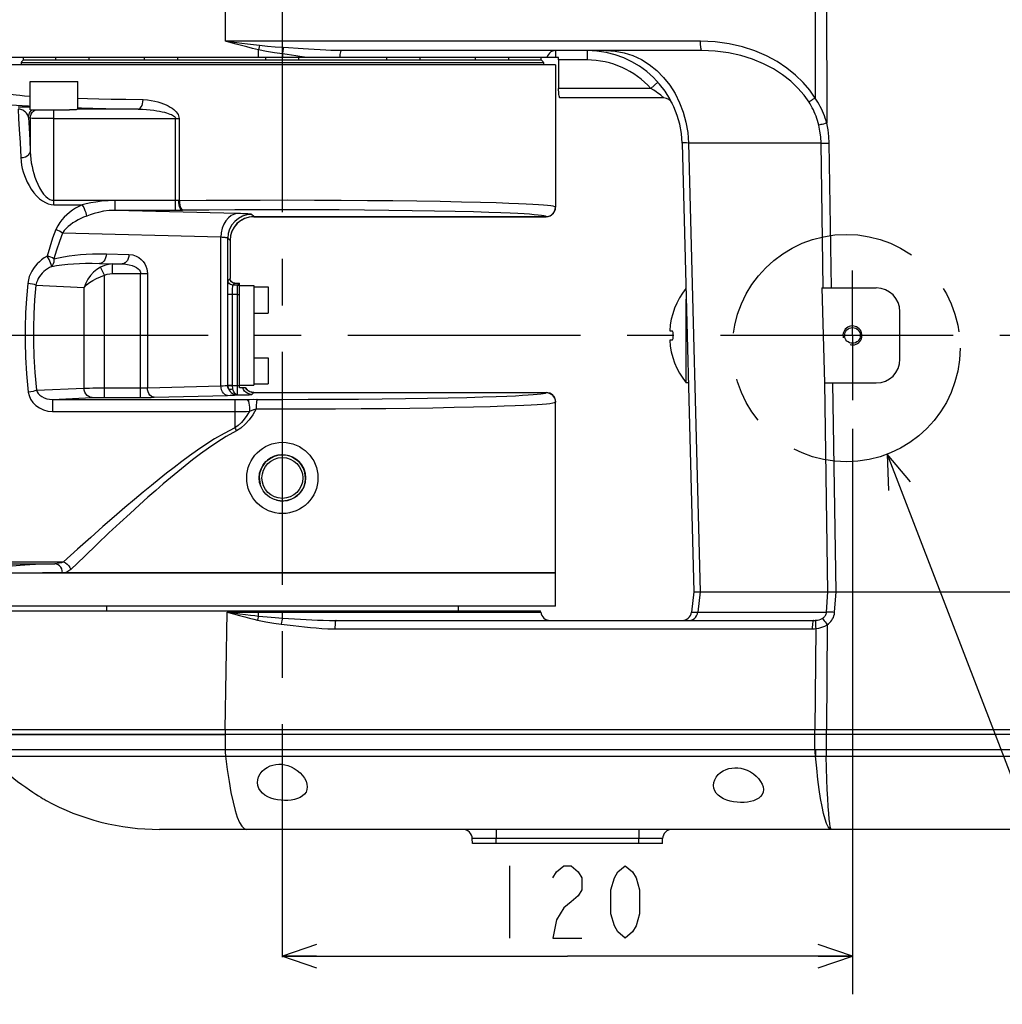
# Model space of a CAD drawing. Header units: millimetres. Extents: x 0 to 770, y -15 to 420.
# Tile 7 of 105: x 146 to 198, y 65 to 117. Entities that reach past the tile are written whole.
import ezdxf

# ---------------------------------------------------------------- set-up
doc = ezdxf.new("R2010")
doc.units = ezdxf.units.MM
doc.header["$LTSCALE"] = 32.67
doc.linetypes.add('CENTER', pattern=[0.6, 0.375, -0.075, 0.075, -0.075])
doc.layers.get('0').update_dxf_attribs({"linetype": 'CONTINUOUS'})
for name, color, linetype in [('02___PRT_ALL_AXES', 7, 'CONTINUOUS'), ('ASSY', 7, 'CONTINUOUS'), ('AXIS', 7, 'CONTINUOUS'), ('CHAMFER', 7, 'CONTINUOUS'), ('DEFAULT_1', 7, 'CENTER'), ('DRA_ITEM', 7, 'CONTINUOUS'), ('DRAFT', 7, 'CONTINUOUS'), ('DRIV_DIM', 7, 'CONTINUOUS'), ('HOLE', 7, 'CONTINUOUS'), ('ROUND', 7, 'CONTINUOUS'), ('SURF', 7, 'CONTINUOUS')]:
    doc.layers.add(name, color=color, linetype=linetype)
doc.styles.get("Standard").update_dxf_attribs({"font": 'txt', "width": 0.8})
doc.dimstyles.new('DIMSTYLE_1', dxfattribs={"dimtxt": 3.8, "dimasz": 1.8, "dimexe": 2, "dimexo": 1.5, "dimgap": 0.95, "dimtad": 1, "dimdec": 3, "dimlfac": 4, "dimdsep": 46, "dimtxsty": 'STANDARD', "dimblk": 'OPEN', "dimblk1": 'OPEN', "dimblk2": 'OPEN', "dimcen": 0.09, "dimadec": 0, "dimazin": 0, "dimtp": 0.001, "dimtm": 0.001, "dimtfac": 1, "dimtdec": 3, "dimtofl": 0, "dimtmove": 0, "dimatfit": 3, "dimldrblk": 'OPEN', "dimfxl": 1, "dimtolj": 1, "dimarcsym": 0})

# ---------------------------------------------------------------- blocks, each defined once
blk = doc.blocks.new('_OPEN')
at = {"color": 0, "linetype": 'BYBLOCK'}
for p, q in [((0, 0), (-1, 0.342)), ((-1, -0.342), (0, 0)), ((-1, 0), (0, 0))]:
    blk.add_line(p, q, dxfattribs=at)
blk = doc.blocks.new('*D5')
at = {"layer": 'DRIV_DIM', "color": 2, "linetype": 'CONTINUOUS'}
for p, q in [((190.077, 95.335), (190.077, 65.581)), ((160.077, 67.581), (175.077, 67.581)), ((190.077, 67.581), (175.077, 67.581))]:
    blk.add_line(p, q, dxfattribs=at)
at = {"layer": 'DRIV_DIM', "color": 2, "linetype": 'CONTINUOUS', "xscale": 1.8, "yscale": 1.8, "zscale": 1.8, "rotation": 180}
blk.add_blockref('_OPEN', (160.077, 67.581), dxfattribs=at)
at = {"layer": 'DRIV_DIM', "color": 2, "linetype": 'CONTINUOUS', "xscale": 1.8, "yscale": 1.8, "zscale": 1.8}
blk.add_blockref('_OPEN', (190.077, 67.581), dxfattribs=at)

msp = doc.modelspace()

# ---------------------------------------------------------------- linework, layer by layer
at = {"color": 7, "linetype": 'CONTINUOUS'}
for p, q in [((174.451592, 114.497349), (145.701592, 114.497349)), ((157.826592, 97.497349), (157.826592, 102.997349)), ((157.826592, 102.872349), (158.576592, 102.872349)), ((158.576592, 102.872349), (158.576592, 97.622349)), ((188.458516, 102.747349), (188.6097, 97.747349)), ((188.458516, 102.747349), (188.972582, 102.747349)), ((157.826592, 97.622349), (158.576592, 97.622349)), ((158.14088, 97.497349), (157.826592, 97.497349)), ((188.6097, 97.747349), (189.048174, 97.747349)), ((174.451592, 85.997349), (174.451592, 96.745635)), ((174.451592, 87.747349), (147.451592, 87.747349)), ((174.451592, 85.997349), (145.701592, 85.997349)), ((150.826592, 85.997349), (150.826592, 85.747349)), ((169.326592, 85.997349), (169.326592, 85.747349)), ((144.451608, 79.497349), (157.070074, 79.497349)), ((157.070074, 79.247349), (144.451592, 79.247349))]:
    msp.add_line(p, q, dxfattribs=at)
at = {"color": 9, "linetype": 'CONTINUOUS'}
for p, q in [((188.539718, 102.747349), (188.424351, 110.378233)), ((188.972582, 102.747349), (188.857215, 110.378233)), ((157.823251, 102.993921), (157.824462, 102.995531)), ((157.823251, 102.993921), (157.826592, 102.993897)), ((157.824462, 102.995531), (157.826592, 102.997177)), ((157.71849, 102.395707), (157.826592, 102.395707)), ((188.781613, 86.747349), (188.61531, 97.747349)), ((189.214477, 86.747349), (189.048174, 97.747349)), ((157.070074, 79.497349), (157.070074, 79.247349))]:
    msp.add_line(p, q, dxfattribs=at)
for points in [[(157.724865, 102.895536), (157.776867, 102.89003), (157.826592, 102.873825)], [(157.71849, 97.619864), (157.755612, 97.620082), (157.791927, 97.62073), (157.826592, 97.621794)], [(158.468233, 97.13916), (158.362182, 97.150613), (158.26096, 97.184305), (158.169177, 97.238701), (158.091012, 97.311325), (158.030023, 97.39887), (157.98899, 97.497349)], [(158.572994, 97.243921), (158.468349, 97.25507), (158.368342, 97.287879), (158.277406, 97.340893), (158.199572, 97.411764), (158.138289, 97.497349)]]:
    msp.add_lwpolyline(points, dxfattribs=at)
at = {"color": 7, "linetype": 'CONTINUOUS'}
for start, end in [(141.8012112, 176.4246694), (183.5753306, 218.5800924)]:
    msp.add_arc((184.460521, 100.247349), 4.008929, start, end, dxfattribs=at)
at = {"color": 2, "linetype": 'CONTINUOUS'}
for centre, radius in [((190.076592, 100.247349), 0.5), ((160.076592, 92.747349), 1.216)]:
    msp.add_arc(centre, radius, 255, 195, dxfattribs=at)
at = {"layer": '02___PRT_ALL_AXES', "color": 7, "linetype": 'CONTINUOUS'}
for p, q in [((146.326592, 114.622349), (146.326592, 114.497349)), ((146.326592, 114.622349), (173.826592, 114.622349)), ((146.451592, 114.747349), (173.701592, 114.747349)), ((173.826592, 114.622349), (173.826592, 114.497349))]:
    msp.add_line(p, q, dxfattribs=at)
for centre, start, end in [((146.646786, 114.427155), 121.3669778, 148.6330222), ((173.506398, 114.427155), 31.3669778, 58.6330222)]:
    msp.add_arc(centre, 0.375, start, end, dxfattribs=at)
at = {"layer": 'ASSY', "color": 7, "linetype": 'CONTINUOUS'}
for p, q in [((146.451592, 114.747349), (146.451592, 114.872349)), ((148.159768, 114.747349), (148.159768, 114.872349)), ((148.216708, 114.747349), (148.290828, 114.747349)), ((149.909768, 114.747349), (149.909768, 114.872349)), ((152.826592, 114.747349), (152.826592, 114.872349)), ((153.174287, 114.747349), (153.377832, 114.747349)), ((154.576592, 114.747349), (154.576592, 114.872349)), ((159.201592, 114.747349), (159.201592, 114.872349)), ((159.994162, 114.747349), (160.159023, 114.747349)), ((160.951592, 114.747349), (160.951592, 114.872349)), ((165.576592, 114.747349), (165.576592, 114.872349)), ((166.775353, 114.747349), (166.978898, 114.747349)), ((167.326592, 114.747349), (167.326592, 114.872349)), ((170.243416, 114.747349), (170.243416, 114.872349)), ((171.862356, 114.747349), (171.936477, 114.747349)), ((171.993416, 114.747349), (171.993416, 114.872349)), ((173.701592, 114.747349), (173.701592, 114.872349)), ((146.805777, 112.122349), (146.805777, 113.622349)), ((146.805777, 113.622349), (149.305777, 113.622349)), ((149.305777, 112.154861), (149.305777, 113.622349)), ((146.805777, 112.122349), (148.871362, 112.122349)), ((158.576592, 102.799181), (159.326592, 102.799181)), ((159.326592, 102.799173), (159.326592, 101.424189)), ((158.576592, 101.424181), (159.326592, 101.424181)), ((158.576592, 99.070517), (159.326592, 99.070517)), ((159.326592, 99.070509), (159.326592, 97.695525)), ((158.576592, 97.695517), (159.326592, 97.695517))]:
    msp.add_line(p, q, dxfattribs=at)
at = {"layer": 'AXIS', "color": 7, "linetype": 'CENTER'}
for p, q in [((160.076592, 67.527578), (160.076592, 133.799102)), ((190.076592, 100.247349), (190.076592, 103.659849)), ((254.181577, 100.247349), (120.603036, 100.247349)), ((190.076592, 100.247349), (190.076592, 96.834849))]:
    msp.add_line(p, q, dxfattribs=at)
at = {"layer": 'AXIS', "color": 9, "linetype": 'CONTINUOUS'}
for p, q in [((148.055777, 111.662762), (148.055777, 112.122349)), ((152.493544, 112.16259), (149.34717, 112.16259))]:
    msp.add_line(p, q, dxfattribs=at)
at = {"layer": 'AXIS', "color": 7, "linetype": 'CONTINUOUS'}
for p, q in [((149.219105, 112.122349), (148.871362, 112.122349)), ((149.288038, 112.151549), (149.219105, 112.122349)), ((149.34717, 112.16259), (149.288038, 112.151549)), ((181.326592, 97.747349), (181.326592, 102.153119)), ((181.441961, 97.747349), (181.326592, 97.747349))]:
    msp.add_line(p, q, dxfattribs=at)
at = {"layer": 'AXIS', "color": 9, "linetype": 'CONTINUOUS'}
msp.add_lwpolyline([(146.80749, 111.681373), (146.819253, 111.78856), (146.853701, 111.890759), (146.909231, 111.983216), (146.98326, 112.061629), (147.072342, 112.122349)], dxfattribs=at)
at = {"layer": 'AXIS', "color": 7, "linetype": 'CONTINUOUS'}
for points in [[(149.305777, 112.204078), (149.343316, 112.202725), (149.459642, 112.196408), (149.531222, 112.189651), (149.555777, 112.182573)], [(149.555777, 112.182573), (149.532529, 112.175684), (149.462241, 112.168919), (149.34717, 112.16259)]]:
    msp.add_lwpolyline(points, dxfattribs=at)
for centre, radius in [((190.076592, 100.247349), 0.4125), ((160.076592, 92.747349), 1.875), ((160.076592, 92.747349), 1.219516), ((160.076592, 92.747349), 1.074375)]:
    msp.add_circle(centre, radius, dxfattribs=at)
at = {"layer": 'CHAMFER', "color": 7, "linetype": 'CONTINUOUS'}
msp.add_line((158.826592, 114.872349), (144.63869, 114.872349), dxfattribs=at)
at = {"layer": 'DEFAULT_1', "color": 2, "linetype": 'CENTER'}
msp.add_circle((189.752972, 99.580772), 5.987638, dxfattribs=at)
at = {"layer": 'DRA_ITEM', "color": 2, "linetype": 'CONTINUOUS'}
msp.add_line((191.903676, 93.992724), (203.523459, 63.801736), dxfattribs=at)
msp.add_lwpolyline([(193.124771, 92.53398), (191.903676, 93.992724), (191.975668, 92.091718)], dxfattribs=at)
at = {"layer": 'DRAFT', "color": 7, "linetype": 'CONTINUOUS'}
for p, q in [((160.076592, 114.872349), (158.826592, 114.872349)), ((145.234726, 85.747349), (173.668459, 85.747349)), ((173.675665, 85.68754), (173.668459, 85.747349)), ((144.451592, 79.247349), (157.070074, 79.247349))]:
    msp.add_line(p, q, dxfattribs=at)
at = {"layer": 'DRIV_DIM', "color": 2, "linetype": 'CONTINUOUS'}
msp.add_line((172.036597, 72.330784), (172.036597, 68.530783), dxfattribs=at)
for points in [[(174.316594, 71.697456), (174.506588, 72.014124), (174.886594, 72.330784), (175.266599, 72.330784), (175.646587, 72.014124), (175.836599, 71.697456), (175.836599, 71.06412), (175.646587, 70.747451), (175.266599, 70.430783), (174.886594, 70.114124), (174.506588, 69.480787), (174.316594, 68.530783), (175.836599, 68.530783)], [(178.116596, 68.530783), (177.73659, 68.847451), (177.546596, 69.164119), (177.356585, 69.797456), (177.356585, 71.06412), (177.546596, 71.697456), (177.73659, 72.014124), (178.116596, 72.330784), (178.496601, 72.014124), (178.686595, 71.697456), (178.876589, 71.06412), (178.876589, 69.797456), (178.686595, 69.164119), (178.496601, 68.847451), (178.116596, 68.530783)]]:
    msp.add_lwpolyline(points, dxfattribs=at)
at = {"layer": 'HOLE', "color": 7, "linetype": 'CONTINUOUS'}
for points in [[(145.05451, 77.643877), (145.107132, 77.599105), (145.183596, 77.534604), (145.285415, 77.449723), (145.414079, 77.344074), (145.5688, 77.219351), (145.745667, 77.079798), (145.939121, 76.93074), (146.146253, 76.775176), (146.360943, 76.618214), (146.572236, 76.467885), (146.769936, 76.330879), (146.950073, 76.209069), (147.110215, 76.103174), (147.2481, 76.013789), (147.36454, 75.939593), (147.461194, 75.878896), (147.538048, 75.831211), (147.593732, 75.79698), (147.639092, 75.769294)], [(158.764092, 76.71171), (158.779771, 76.86246), (158.828804, 77.018332), (158.910203, 77.169161), (159.018213, 77.305525), (159.144498, 77.421061), (159.282638, 77.514283), (159.428337, 77.58569), (159.578888, 77.636384), (159.731735, 77.667348), (159.888111, 77.679817), (160.046142, 77.673977), (160.205301, 77.649998), (160.368147, 77.606715), (160.533282, 77.542805), (160.699107, 77.456677), (160.858637, 77.349926), (161.005624, 77.225587), (161.135373, 77.086703), (161.24291, 76.937301), (161.323278, 76.782665), (161.372635, 76.628704), (161.389092, 76.481295)], [(182.764092, 76.563942), (182.779592, 76.707616), (182.82795, 76.8559), (182.908233, 76.999489), (183.015082, 77.129753), (183.14059, 77.240652), (183.278582, 77.330585), (183.424664, 77.399719), (183.576195, 77.448976), (183.730398, 77.479107), (183.888295, 77.491218), (184.047968, 77.485463), (184.208817, 77.461989), (184.373038, 77.419754), (184.53897, 77.357664), (184.704907, 77.274398), (184.863846, 77.171718), (185.009908, 77.052495), (185.138477, 76.919731), (185.244828, 76.777199), (185.32417, 76.629921), (185.372859, 76.48338), (185.389092, 76.34306)], [(161.389092, 76.481295), (161.371975, 76.340149), (161.321918, 76.21264), (161.24261, 76.101707), (161.138855, 76.008222), (161.014254, 75.931157), (160.872121, 75.869746), (160.715928, 75.823463), (160.5483, 75.791691), (160.373207, 75.774204), (160.19206, 75.770652), (160.009361, 75.781015), (159.826363, 75.805501), (159.647162, 75.844291), (159.473829, 75.898093), (159.309651, 75.967707), (159.15999, 76.05297), (159.028074, 76.154533), (158.918397, 76.272148), (158.834764, 76.40604), (158.782368, 76.55283), (158.764092, 76.71171)], [(185.389092, 76.34306), (185.371947, 76.20766), (185.322325, 76.086282), (185.244104, 75.980873), (185.140864, 75.891173), (185.016003, 75.816817), (184.87333, 75.757581), (184.716148, 75.712923), (184.547199, 75.682324), (184.370558, 75.665597), (184.187818, 75.662427), (184.003658, 75.672784), (183.819343, 75.696866), (183.638968, 75.734869), (183.46387, 75.787795), (183.297536, 75.856709), (183.146106, 75.941505), (183.015521, 76.040934), (182.907356, 76.156582), (182.82728, 76.286115), (182.779464, 76.42404), (182.764092, 76.563942)]]:
    msp.add_lwpolyline(points, dxfattribs=at)
at = {"layer": 'ROUND', "color": 9, "linetype": 'CONTINUOUS'}
for p, q in [((157.087714, 115.73426), (157.070074, 121.247349)), ((188.100086, 121.247349), (188.113738, 112.745956)), ((188.71084, 121.247349), (188.726627, 111.416528)), ((182.080468, 115.73426), (157.087714, 115.73426)), ((158.826592, 114.872349), (158.826592, 115.28084)), ((160.076592, 115.065586), (160.076592, 114.872349)), ((174.472284, 114.872349), (174.472284, 115.247349)), ((176.112923, 115.247349), (176.112923, 114.747349)), ((176.112923, 114.747349), (174.613184, 114.747349)), ((179.839703, 113.580682), (179.467025, 113.247349)), ((179.467025, 113.247349), (174.613184, 113.247349)), ((146.80749, 111.681373), (146.718591, 111.725792)), ((146.80749, 111.681373), (146.80749, 109.918941)), ((148.055777, 107.132249), (148.055777, 111.662762)), ((148.055777, 111.662762), (154.641557, 111.662762)), ((154.452513, 106.832119), (154.452513, 111.662762)), ((154.641557, 111.662762), (154.641557, 107.361746)), ((181.446032, 110.378233), (182.064828, 86.747349)), ((188.424351, 110.378233), (181.446032, 110.378233)), ((148.055777, 107.361746), (154.641557, 107.361746)), ((151.27729, 106.832119), (151.27729, 107.346847)), ((154.452513, 107.346847), (151.27729, 107.346847)), ((154.631939, 107.347718), (154.641557, 107.361746)), ((154.675237, 107.334227), (154.631939, 107.347718)), ((154.641557, 107.361746), (154.675238, 107.334226)), ((148.055777, 107.132249), (149.549718, 107.132249)), ((154.452513, 106.832119), (151.27729, 106.832119)), ((157.723392, 106.663322), (151.27729, 106.832119)), ((154.863111, 106.834397), (154.811365, 106.833862)), ((174.451592, 106.999063), (174.451074, 107.000605)), ((158.572737, 106.500776), (158.454768, 106.618745)), ((158.574878, 106.499063), (158.572737, 106.500776)), ((158.572737, 106.500776), (173.951092, 106.500776)), ((173.951592, 106.499063), (173.951092, 106.500776)), ((156.839508, 105.41375), (148.509869, 105.631869)), ((156.839508, 97.594578), (156.839508, 105.41375)), ((157.205196, 97.625781), (157.205196, 105.369173)), ((157.323165, 105.251204), (157.205196, 105.369173)), ((157.323165, 105.251204), (157.323165, 103.243836)), ((157.324878, 105.249063), (157.323165, 105.251204)), ((150.815545, 104.540923), (151.999216, 104.509928)), ((150.461992, 104.041094), (151.645662, 104.010099)), ((150.461992, 104.041094), (151.145384, 104.010099)), ((150.723729, 103.41462), (150.512143, 103.847529)), ((151.145384, 103.51027), (151.145384, 104.010099)), ((151.145384, 104.010099), (151.645662, 104.010099)), ((150.723707, 96.985832), (150.723707, 103.414611)), ((151.145401, 103.51027), (152.973039, 103.51027)), ((152.619486, 96.985832), (152.619486, 103.51027)), ((152.973039, 103.51027), (152.97304, 97.493331)), ((157.224779, 103.14545), (157.323165, 103.243836)), ((147.111607, 102.894382), (149.641175, 102.779653)), ((149.641175, 97.475841), (149.641175, 102.779653)), ((157.474693, 102.895536), (157.573079, 102.993921)), ((157.724865, 102.895536), (157.474693, 102.895536)), ((157.724865, 102.895536), (157.823251, 102.993921)), ((157.205654, 97.626239), (157.205654, 102.395707)), ((157.71849, 102.395707), (157.205654, 102.395707)), ((157.455568, 97.626239), (157.455568, 102.395707)), ((157.71849, 97.120035), (157.71849, 102.395707)), ((147.13831, 97.362323), (149.641175, 97.475841)), ((150.723707, 97.485661), (152.619486, 97.485661)), ((152.97304, 97.493331), (156.839508, 97.594578)), ((157.205196, 97.625781), (157.205654, 97.626239)), ((157.205654, 97.626239), (157.205821, 97.613493)), ((157.205654, 97.626239), (157.455568, 97.626239)), ((157.205821, 97.613493), (157.455649, 97.619864)), ((157.455568, 97.626239), (157.455649, 97.619864)), ((157.455649, 97.619864), (157.71849, 97.619864)), ((147.980562, 96.881055), (150.074188, 96.976012)), ((150.723707, 96.985832), (152.619486, 96.985832)), ((153.326592, 96.993502), (157.193062, 97.094749)), ((157.684431, 97.120035), (157.71849, 97.120035)), ((158.468233, 97.13916), (158.572994, 97.243921)), ((158.572994, 97.243921), (158.574878, 97.245635)), ((158.572994, 97.243921), (173.951092, 97.243921)), ((173.951092, 97.243921), (173.951592, 97.245635)), ((147.980562, 96.881055), (147.980562, 96.247912)), ((147.980562, 96.881055), (157.576592, 96.881055)), ((157.576592, 96.881055), (157.576592, 95.38601)), ((174.451074, 96.744093), (174.451592, 96.745635)), ((147.980562, 96.247912), (157.576592, 96.247912)), ((145.326592, 88.330917), (148.559583, 88.330917)), ((145.326592, 88.228302), (148.10804, 88.228302)), ((182.062739, 86.747349), (181.935052, 85.68754)), ((188.708995, 85.68754), (188.782716, 86.747349)), ((189.138899, 85.68754), (189.21262, 86.747349)), ((157.073753, 79.497295), (157.164886, 85.68754)), ((157.164886, 85.68754), (173.675665, 85.68754)), ((158.826592, 85.478503), (158.826592, 85.747349)), ((160.076592, 85.373358), (160.076592, 85.747349)), ((181.935052, 85.68754), (188.708995, 85.68754)), ((188.751397, 85.020221), (188.710591, 79.497351)), ((162.838903, 84.807157), (187.960772, 84.807157)), ((188.143328, 84.818099), (188.104014, 79.497319)), ((188.099982, 78.445834), (188.099982, 79.497349)), ((188.710945, 78.099937), (188.710945, 79.497349)), ((157.070074, 79.247349), (157.070074, 78.445834)), ((144.451592, 78.445834), (188.123519, 78.445781)), ((188.498902, 78.445221), (188.710945, 78.445834)), ((188.710945, 78.445834), (231.826592, 78.445834)), ((144.590544, 78.099937), (188.138145, 78.099882)), ((188.505375, 78.099141), (188.710945, 78.099937)), ((188.710945, 78.099937), (231.826592, 78.099937)), ((171.319275, 74.247349), (171.319275, 73.760437)), ((178.83391, 74.247349), (178.83391, 73.760437)), ((178.83391, 73.760437), (171.319275, 73.760437)), ((171.326164, 73.497349), (171.319275, 73.760437)), ((178.827021, 73.497349), (178.83391, 73.760437))]:
    msp.add_line(p, q, dxfattribs=at)
at = {"layer": 'ROUND', "color": 7, "linetype": 'CONTINUOUS'}
for p, q in [((182.141544, 115.247349), (163.189745, 115.247349)), ((174.610445, 114.872349), (160.076592, 114.872349)), ((174.613184, 114.747349), (174.613184, 113.247349)), ((174.451592, 114.497349), (174.451592, 106.999063)), ((180.144052, 112.747349), (174.69037, 112.747349)), ((181.11121, 110.378233), (181.730007, 86.747349)), ((158.574878, 106.499063), (173.951592, 106.499063)), ((157.324878, 105.249063), (157.324878, 103.247434)), ((157.331095, 103.192009), (157.324878, 103.247434)), ((157.574874, 102.997349), (157.826592, 102.997349)), ((188.972582, 102.747349), (191.326592, 102.747349)), ((192.576592, 98.997349), (192.576592, 101.497349)), ((180.459395, 100.497349), (180.586375, 100.497349)), ((180.586375, 99.997349), (180.459395, 99.997349)), ((189.048174, 97.747349), (191.326592, 97.747349)), ((158.574878, 97.245635), (173.951592, 97.245635)), ((145.634557, 87.747349), (174.451556, 87.747349)), ((181.730208, 86.747349), (181.60252, 85.68754)), ((181.730007, 86.747349), (233.422977, 86.747349)), ((162.89956, 85.247349), (188.021429, 85.247349)), ((157.070074, 79.497349), (234.326592, 79.497349)), ((234.326592, 79.247349), (157.070074, 79.247349)), ((231.826592, 74.247349), (158.189987, 74.247349)), ((170.076592, 73.497349), (170.069703, 73.760437)), ((180.076592, 73.497349), (180.083482, 73.760437)), ((180.076592, 73.497349), (170.076592, 73.497349))]:
    msp.add_line(p, q, dxfattribs=at)
at = {"layer": 'ROUND', "color": 9, "linetype": 'CONTINUOUS'}
for points in [[(158.826592, 115.28084), (158.5069, 115.359919), (158.208125, 115.436065), (157.9233, 115.510304), (157.653264, 115.581871), (157.381843, 115.654683), (157.087714, 115.73426)], [(158.880204, 115.50755), (158.551646, 115.54709), (158.244183, 115.585163), (157.950714, 115.622282), (157.672155, 115.658066), (157.391844, 115.694472), (157.087714, 115.73426)], [(182.141544, 115.247349), (182.12982, 115.256639), (182.118533, 115.284167), (182.108101, 115.328907), (182.098911, 115.389198), (182.091306, 115.462799), (182.085568, 115.546974), (182.08191, 115.638596), (182.080468, 115.73426)], [(188.113738, 112.745956), (187.833034, 113.15274), (187.48922, 113.560974), (187.086819, 113.954474), (186.628096, 114.324437), (186.113853, 114.664836), (185.547633, 114.968582), (184.935587, 115.228637), (184.283003, 115.43971), (183.584182, 115.599179), (182.845612, 115.699656), (182.080468, 115.73426)], [(158.880204, 115.50755), (158.86314, 115.435748), (158.845111, 115.359507), (158.826592, 115.28084)], [(160.076592, 115.065586), (159.65916, 115.124439), (159.242252, 115.194509), (158.826592, 115.28084)], [(160.12053, 115.399923), (159.706308, 115.42935), (159.292623, 115.464384), (158.880204, 115.50755)], [(160.12053, 115.399923), (160.110968, 115.327896), (160.100202, 115.246216), (160.076592, 115.065586)], [(161.504215, 114.872349), (161.243175, 114.905139), (161.003338, 114.937068), (160.780776, 114.967729), (160.562417, 114.998303), (160.332003, 115.03056), (160.076592, 115.065586)], [(160.909539, 115.346467), (160.407533, 115.380728), (160.12053, 115.399923)], [(163.189745, 115.247349), (162.907822, 115.249569), (162.635364, 115.255479), (162.360345, 115.264599), (162.064069, 115.277386), (161.750364, 115.293658), (161.446419, 115.311526), (161.165278, 115.329421), (160.909539, 115.346467)], [(163.189745, 115.247349), (163.16993, 115.23851), (163.150816, 115.212308), (163.133077, 115.169668), (163.117343, 115.112097), (163.104167, 115.041632), (163.094018, 114.960763), (163.087252, 114.872349)], [(174.472284, 115.247349), (174.380803, 115.238539), (174.292394, 115.212359), (174.210345, 115.169733), (174.137551, 115.112161), (174.076597, 115.041683), (174.02964, 114.960791), (173.998343, 114.872349)], [(177.117389, 115.247349), (177.594162, 115.216948), (178.065137, 115.126115), (178.524588, 114.975955), (178.966927, 114.768294), (179.386774, 114.505656), (179.779025, 114.191237), (180.13891, 113.828858), (180.462052, 113.422927), (180.744522, 112.97838), (180.982885, 112.500623), (181.174243, 111.995466), (181.316267, 111.469051), (181.407233, 110.927779), (181.446032, 110.378233)], [(187.789594, 112.530703), (187.527024, 112.900594), (187.205381, 113.271731), (186.828869, 113.629446), (186.399553, 113.965782), (185.918208, 114.275233), (185.388147, 114.551356), (184.815157, 114.787745), (184.204121, 114.979616), (183.549747, 115.12457), (182.8581, 115.215899), (182.141544, 115.247349)], [(145.701592, 112.99752), (145.72597, 112.974845), (145.795462, 112.953079), (145.90735, 112.931852), (146.062404, 112.910797), (146.260462, 112.889966), (146.500574, 112.869469), (146.782038, 112.849364), (146.805777, 112.847915)], [(180.144052, 112.747349), (180.140172, 112.751249), (180.128589, 112.762784), (180.108592, 112.782315), (180.07933, 112.810082), (180.039608, 112.846341), (179.987871, 112.891329), (179.922073, 112.945301), (179.840172, 113.008063), (179.739473, 113.079462), (179.616104, 113.159592), (179.467025, 113.247349)], [(149.305777, 112.739597), (149.826708, 112.72442), (150.413669, 112.709136), (151.07039, 112.693929), (151.835192, 112.678376), (152.748437, 112.662419)], [(152.493544, 112.16259), (152.549478, 112.177237), (152.602686, 112.215523), (152.650577, 112.275583), (152.690816, 112.354491), (152.721444, 112.448401), (152.740968, 112.552738), (152.748437, 112.662419)], [(152.748437, 112.662419), (152.972171, 112.649787), (153.175707, 112.623328), (153.361964, 112.587052), (153.532315, 112.543656), (153.687754, 112.495058), (153.829338, 112.442568), (153.958289, 112.386958), (154.075438, 112.328766), (154.181106, 112.26852), (154.275624, 112.206573), (154.359412, 112.143035), (154.432725, 112.07791), (154.495658, 112.011094), (154.54782, 111.94281), (154.588644, 111.873646), (154.618555, 111.802028), (154.636141, 111.730406), (154.641557, 111.662762)], [(188.113738, 112.745957), (188.045418, 112.702659), (187.980623, 112.660897), (187.92112, 112.62181), (187.868529, 112.586462), (187.824284, 112.555817), (187.78959, 112.530709)], [(188.303737, 111.322137), (188.272713, 111.441581), (188.238291, 111.559508), (188.200545, 111.675757), (188.15955, 111.790198), (188.115391, 111.902699), (188.068155, 112.013151), (188.017943, 112.121432), (187.964869, 112.227414), (187.909046, 112.331001), (187.85059, 112.432108), (187.789594, 112.530703)], [(188.726627, 111.416528), (188.689502, 111.547911), (188.64834, 111.677625), (188.603234, 111.805496), (188.554279, 111.931377), (188.501581, 112.055126), (188.445248, 112.176623), (188.385406, 112.295732), (188.322195, 112.412314), (188.255756, 112.526264), (188.186232, 112.637489), (188.113738, 112.745957)], [(145.326592, 112.447301), (145.452237, 112.426488), (145.621073, 112.405841), (145.832585, 112.385446), (146.085957, 112.365387), (146.380474, 112.345718), (146.715266, 112.326498), (146.805777, 112.321969)], [(146.805777, 112.25664), (146.755684, 112.258295), (146.659883, 112.260835), (146.561834, 112.262879), (146.463645, 112.264429), (146.365144, 112.265521), (146.26433, 112.266184), (146.16676, 112.266395)], [(146.16676, 112.163781), (146.199932, 111.669482), (146.234902, 111.086684), (146.271236, 110.402525), (146.308175, 109.606954)], [(146.718591, 111.725792), (146.703518, 111.787706), (146.678312, 111.847535), (146.644455, 111.904041), (146.604966, 111.954506), (146.561715, 111.998777), (146.515535, 112.037439), (146.467208, 112.070712), (146.417536, 112.098665), (146.367051, 112.121471), (146.316817, 112.139084), (146.266732, 112.151907), (146.215779, 112.160238), (146.16676, 112.163781)], [(146.718591, 111.725792), (146.73124, 111.83692), (146.768251, 111.942484), (146.82777, 112.037202), (146.906818, 112.116331), (146.916375, 112.122349)], [(149.305777, 112.229236), (149.510953, 112.22351), (150.111183, 112.20851), (150.782772, 112.193562), (151.563674, 112.178271), (152.493544, 112.16259)], [(152.493544, 112.16259), (152.725061, 112.156274), (152.935676, 112.143045), (153.128412, 112.124907), (153.304688, 112.103209), (153.465534, 112.07891), (153.612043, 112.052665), (153.745478, 112.02486), (153.866703, 111.995764), (153.976045, 111.965641), (154.073851, 111.934668), (154.160554, 111.902899), (154.236417, 111.870336), (154.301538, 111.836928), (154.355515, 111.802785), (154.397757, 111.768202), (154.428706, 111.732392), (154.446904, 111.696583), (154.452513, 111.662762)], [(146.718591, 111.725792), (146.749917, 111.153556), (146.779577, 110.550658), (146.80749, 109.918941)], [(148.055777, 111.662762), (147.843858, 111.663046), (147.64482, 111.663853), (147.456532, 111.665166), (147.28456, 111.666945), (147.133454, 111.669145), (147.007698, 111.671698), (146.907696, 111.674634), (146.839009, 111.677902), (146.80749, 111.681373)], [(188.726627, 111.416528), (188.641607, 111.396421), (188.559207, 111.377336), (188.481963, 111.359862), (188.412255, 111.344536), (188.35223, 111.331831), (188.303737, 111.322137)], [(188.424351, 110.378233), (188.407875, 110.69505), (188.36768, 111.009752), (188.303737, 111.322137)], [(188.857215, 110.378233), (188.839125, 110.726947), (188.795613, 111.073), (188.726627, 111.416528)], [(146.308175, 109.606954), (146.434221, 109.620262), (146.552117, 109.652884), (146.654238, 109.70271), (146.733982, 109.766518), (146.786191, 109.840183), (146.80749, 109.918941)], [(146.80749, 109.918941), (146.818869, 109.713751), (146.838954, 109.51884), (146.866901, 109.328228), (146.902355, 109.139985), (146.945586, 108.951871), (146.996613, 108.764559), (147.054803, 108.581099), (147.12198, 108.397644), (147.203706, 108.205173), (147.300768, 108.010956), (147.406317, 107.834571), (147.514985, 107.685702), (147.624817, 107.565699), (147.734232, 107.474599), (147.844179, 107.410422), (147.953234, 107.373153), (148.055777, 107.361746)], [(181.446032, 110.378233), (181.345646, 110.380783), (181.26462, 110.382293), (181.200124, 110.382845), (181.1517, 110.3824), (181.121452, 110.380874), (181.11121, 110.378233)], [(188.424351, 110.378233), (188.485791, 110.376949), (188.563452, 110.376293), (188.653942, 110.376293), (188.75331, 110.376949), (188.857215, 110.378233)], [(146.308175, 109.606954), (146.324106, 109.408383), (146.352225, 109.21976), (146.39135, 109.035297), (146.440986, 108.853125), (146.50151, 108.67108), (146.572948, 108.48981), (146.654413, 108.312269), (146.748461, 108.134731), (146.862878, 107.948469), (146.998764, 107.760517), (147.146533, 107.589822), (147.298668, 107.445755), (147.452433, 107.329623), (147.605612, 107.24146), (147.759539, 107.179353), (147.912217, 107.143287), (148.055777, 107.132249)], [(151.27729, 107.346847), (150.905853, 107.336954), (150.566152, 107.310296), (150.261266, 107.271753), (149.991234, 107.226303), (149.754741, 107.178553), (149.549718, 107.132249)], [(154.631939, 107.347718), (154.573642, 107.347236), (154.513533, 107.346944), (154.452513, 107.346847)], [(154.811365, 106.833862), (154.771348, 106.849176), (154.733347, 106.888898), (154.699276, 106.951025), (154.670852, 107.03243), (154.649506, 107.12901), (154.636313, 107.235901), (154.631939, 107.347718)], [(154.863111, 106.834397), (154.821928, 106.849204), (154.782747, 106.88759), (154.747473, 106.947688), (154.71782, 107.026578), (154.695231, 107.120423), (154.680803, 107.224662), (154.675237, 107.334227)], [(174.451074, 107.000605), (174.414577, 107.023577), (174.329338, 107.044804), (174.199689, 107.06524), (174.027432, 107.085129), (173.81185, 107.104704), (173.553194, 107.123951), (173.255015, 107.142648), (172.912511, 107.161087), (172.502369, 107.180203), (171.98705, 107.200952), (171.327773, 107.22366), (170.500073, 107.24772), (169.505539, 107.27177), (168.376355, 107.294171), (167.158761, 107.313695), (165.881292, 107.32991), (164.54931, 107.342815), (163.170073, 107.352337), (161.759171, 107.358352), (160.332178, 107.360792), (158.903977, 107.359639), (157.483209, 107.354888), (156.066688, 107.346428), (154.675238, 107.334226)], [(149.549718, 107.132249), (149.366266, 107.03751), (149.197434, 106.939404), (149.036619, 106.834635), (148.882466, 106.721813), (148.735129, 106.599938), (148.596392, 106.46895), (148.471038, 106.332131), (148.358195, 106.187083), (148.252864, 106.021296), (148.156316, 105.817542)], [(149.782335, 106.532385), (149.770127, 106.608094), (149.744575, 106.701643), (149.707225, 106.807368), (149.660338, 106.918868), (149.606755, 107.029392), (149.549718, 107.132249)], [(151.27729, 106.832119), (150.958895, 106.819376), (150.667357, 106.782574), (150.404755, 106.728687), (150.170645, 106.664839), (149.963714, 106.597619), (149.782335, 106.532385)], [(154.811365, 106.833862), (154.694782, 106.832898), (154.574541, 106.832314), (154.452513, 106.832119)], [(173.951092, 106.500776), (173.915865, 106.523748), (173.833591, 106.544976), (173.708451, 106.565412), (173.542185, 106.585301), (173.334102, 106.604875), (173.084443, 106.624122), (172.796635, 106.642819), (172.466044, 106.661258), (172.070168, 106.680374), (171.572773, 106.701123), (170.936428, 106.723832), (170.137517, 106.747892), (169.177576, 106.771942), (168.087667, 106.794343), (166.912425, 106.813866), (165.67939, 106.830082), (164.393737, 106.842986), (163.062474, 106.852508), (161.700646, 106.858524), (160.323288, 106.860964), (158.944764, 106.85981), (157.573414, 106.855059), (156.206163, 106.846599), (154.863111, 106.834397)], [(173.951092, 106.500776), (174.062333, 106.513329), (174.167998, 106.550309), (174.262789, 106.609862), (174.341954, 106.689004), (174.401526, 106.783766), (174.438517, 106.889398), (174.451074, 107.000605)], [(149.782335, 106.532385), (149.618744, 106.467822), (149.46758, 106.400882), (149.322986, 106.329321), (149.183738, 106.252183), (149.049939, 106.168779), (148.923154, 106.07906), (148.807712, 105.985267), (148.702759, 105.885754), (148.603374, 105.771912), (148.509869, 105.631869)], [(157.723392, 106.663322), (157.552932, 106.635412), (157.388869, 106.56165), (157.237362, 106.444806), (157.104097, 106.289265), (156.994075, 106.100864), (156.911425, 105.886674), (156.85925, 105.654734), (156.839508, 105.41375)], [(158.454768, 106.618745), (158.211094, 106.594588), (157.976775, 106.523381), (157.76081, 106.407857), (157.57149, 106.252451), (157.416084, 106.063131), (157.30056, 105.847166), (157.229353, 105.612847), (157.205196, 105.369173)], [(158.572737, 106.500776), (158.329062, 106.47662), (158.094744, 106.405412), (157.878779, 106.289888), (157.689459, 106.134482), (157.534053, 105.945162), (157.418529, 105.729197), (157.347321, 105.494879), (157.323165, 105.251204)], [(158.454768, 106.618745), (158.44208, 106.623836), (158.415881, 106.628658), (158.377196, 106.6333), (158.32675, 106.637778), (158.26467, 106.642125), (158.190565, 106.646367), (158.103896, 106.650513), (158.002045, 106.654635), (157.87813, 106.658879), (157.723392, 106.663322)], [(148.156316, 105.817542), (147.988167, 105.361206), (147.833834, 104.897439), (147.69356, 104.426274)], [(148.509869, 105.631869), (148.436584, 105.684059), (148.350556, 105.733877), (148.255695, 105.779056), (148.156316, 105.817542)], [(148.509869, 105.631869), (148.34172, 105.190744), (148.187387, 104.742436), (148.047113, 104.286977)], [(157.205196, 105.369173), (157.198852, 105.374265), (157.185753, 105.379086), (157.16641, 105.383728), (157.141187, 105.388207), (157.110147, 105.392553), (157.073095, 105.396795), (157.02976, 105.400942), (156.978835, 105.405063), (156.916877, 105.409307), (156.839508, 105.41375)], [(147.69356, 104.426274), (147.541778, 104.330322), (147.408665, 104.23198), (147.288447, 104.129385), (147.176819, 104.019562), (147.07264, 103.900738), (146.9774, 103.773375), (146.892743, 103.638393), (146.820472, 103.497598), (146.760411, 103.348792), (146.71173, 103.181918), (146.678595, 102.985659)], [(147.945392, 103.884158), (147.935644, 103.929372), (147.914878, 103.990868), (147.88404, 104.065844), (147.844532, 104.150886), (147.798151, 104.242122), (147.747026, 104.335374), (147.69356, 104.426274)], [(148.047113, 104.286977), (147.972628, 104.325843), (147.885944, 104.363205), (147.791662, 104.397106), (147.69356, 104.426274)], [(148.047113, 104.286977), (148.051823, 104.193283), (148.043474, 104.102983), (148.022367, 104.019388), (147.989271, 103.945548), (147.945392, 103.884158)], [(148.047113, 104.286977), (148.291703, 104.341011), (148.564484, 104.392203), (148.856131, 104.437527), (149.153792, 104.474745), (149.452357, 104.503658), (149.758557, 104.525149), (150.083638, 104.53941), (150.434845, 104.545327), (150.815545, 104.540923)], [(150.815545, 104.540923), (150.805448, 104.430971), (150.778531, 104.326404), (150.736111, 104.232342), (150.680266, 104.153393), (150.613732, 104.093423), (150.539766, 104.055369), (150.461992, 104.041094)], [(151.999216, 104.509928), (151.989119, 104.399977), (151.962202, 104.295411), (151.919783, 104.201349), (151.863939, 104.1224), (151.797404, 104.062429), (151.723438, 104.024374), (151.645662, 104.010099)], [(151.999216, 104.509928), (152.200561, 104.484043), (152.375213, 104.425833), (152.525417, 104.343864), (152.652176, 104.244281), (152.756214, 104.132071), (152.83828, 104.011626), (152.899109, 103.887623), (152.941217, 103.760533), (152.96554, 103.632505), (152.973039, 103.51027)], [(147.945391, 103.884157), (147.823154, 103.818532), (147.715595, 103.751195), (147.618131, 103.680881), (147.527307, 103.605554), (147.4422, 103.523994), (147.364018, 103.436513), (147.294105, 103.343739), (147.233943, 103.246911), (147.183366, 103.144512), (147.141545, 103.02961), (147.111607, 102.894382)], [(147.945391, 103.884157), (148.196224, 103.924872), (148.479841, 103.9626), (148.782324, 103.994302), (149.086622, 104.018234), (149.394493, 104.035017), (149.720198, 104.045188), (150.074326, 104.047853), (150.461992, 104.041094)], [(150.512091, 103.847501), (150.320715, 103.725148), (150.140312, 103.573375), (149.980139, 103.400582), (149.843682, 103.212477), (149.729286, 103.005661), (149.641175, 102.779653)], [(151.145386, 104.010099), (150.922702, 103.990444), (150.71038, 103.935501), (150.512091, 103.847501)], [(151.645662, 104.010099), (151.847008, 103.997157), (152.02166, 103.968052), (152.171864, 103.927067), (152.298623, 103.877275), (152.40266, 103.82117), (152.484725, 103.760946), (152.545551, 103.698944), (152.587661, 103.635401), (152.611984, 103.571387), (152.619486, 103.51027)], [(149.641175, 102.779653), (149.774072, 102.914036), (149.929444, 103.037019), (150.103179, 103.148857), (150.297588, 103.251609), (150.508073, 103.34184), (150.723707, 103.414609)], [(150.723707, 103.414611), (150.855749, 103.466857), (150.99723, 103.499184), (151.145401, 103.51027)], [(157.205654, 102.395707), (157.206018, 102.539386), (157.207099, 102.678063), (157.208855, 102.806112), (157.211223, 102.918961), (157.214113, 103.012316), (157.217443, 103.083178), (157.221062, 103.128093), (157.224779, 103.14545)], [(157.474693, 102.895536), (157.410038, 102.904088), (157.349786, 102.929075), (157.298038, 102.968794), (157.258318, 103.020542), (157.233332, 103.080795), (157.224779, 103.14545)], [(157.323165, 103.243836), (157.324434, 103.245601), (157.324878, 103.247434)], [(157.573079, 102.993921), (157.508424, 103.002474), (157.448172, 103.027461), (157.396424, 103.06718), (157.356704, 103.118928), (157.331717, 103.179181), (157.323165, 103.243836)], [(146.678595, 102.985659), (146.60875, 102.194498), (146.564115, 101.433112), (146.541158, 100.664695), (146.540195, 99.897481), (146.562362, 99.101888), (146.61355, 98.235598), (146.705297, 97.262839)], [(147.111607, 102.894382), (147.032743, 102.921755), (146.929298, 102.947229), (146.808453, 102.969035), (146.678595, 102.985659)], [(147.111607, 102.894382), (147.041763, 102.129593), (146.997128, 101.393587), (146.974171, 100.650783), (146.973207, 99.909143), (146.995375, 99.14007), (147.046563, 98.302656), (147.13831, 97.362323)], [(157.455568, 102.395707), (157.455932, 102.491493), (157.457013, 102.583944), (157.458769, 102.669311), (157.461138, 102.744543), (157.464027, 102.80678), (157.467357, 102.854021), (157.470976, 102.883964), (157.474693, 102.895536)], [(157.573079, 102.993921), (157.574369, 102.995605), (157.574874, 102.997349)], [(157.71849, 102.395707), (157.71861, 102.491199), (157.718951, 102.580126), (157.719505, 102.66311), (157.720249, 102.73679), (157.721156, 102.798394), (157.722243, 102.847918), (157.723499, 102.881739), (157.724865, 102.895536)], [(149.641175, 97.475841), (149.766113, 97.478645), (149.919234, 97.481053), (150.096635, 97.483011), (150.293956, 97.484464), (150.505239, 97.485359), (150.723707, 97.485661)], [(150.074188, 96.976012), (149.978615, 96.989781), (149.887756, 97.027519), (149.80609, 97.087367), (149.737645, 97.166373), (149.685797, 97.26064), (149.653103, 97.36552), (149.641175, 97.475841)], [(152.619486, 97.485661), (152.664071, 97.485765), (152.706029, 97.486056), (152.746778, 97.486524), (152.786219, 97.48716), (152.824558, 97.487965), (152.861913, 97.488945), (152.898394, 97.490113), (152.93516, 97.49154), (152.97304, 97.493331)], [(153.326592, 96.993502), (153.248818, 97.007776), (153.174852, 97.045831), (153.108318, 97.105801), (153.052473, 97.18475), (153.010054, 97.278811), (152.983136, 97.383378), (152.973039, 97.493331)], [(156.839508, 97.594578), (156.962203, 97.599811), (157.061717, 97.605634), (157.137389, 97.612048), (157.185815, 97.618855), (157.205196, 97.625781)], [(157.193062, 97.094749), (157.115287, 97.109024), (157.041321, 97.147078), (156.974787, 97.207048), (156.918942, 97.285997), (156.876523, 97.380059), (156.849605, 97.484626), (156.839508, 97.594578)], [(157.240902, 97.440577), (157.214237, 97.531483), (157.205196, 97.625781)], [(157.205821, 97.613493), (157.211483, 97.549886), (157.223767, 97.492144), (157.240902, 97.440577)], [(157.240905, 97.44057), (157.260557, 97.423978), (157.296984, 97.416009), (157.347307, 97.417293), (157.407554, 97.427727), (157.472965, 97.446488)], [(157.240905, 97.44057), (157.277088, 97.366601), (157.323356, 97.300708), (157.379507, 97.242557), (157.444065, 97.193956), (157.516428, 97.15606), (157.597106, 97.130348), (157.684387, 97.120037)], [(157.472965, 97.446488), (157.464507, 97.498283), (157.458446, 97.556184), (157.455649, 97.619864)], [(157.684394, 97.120035), (157.637172, 97.134897), (157.593828, 97.169941), (157.555558, 97.220367), (157.521815, 97.284945), (157.494212, 97.360273), (157.472965, 97.446488)], [(147.13831, 97.362323), (147.05956, 97.33247), (146.956137, 97.304695), (146.835243, 97.280933), (146.705297, 97.262839)], [(146.705297, 97.262839), (146.744347, 97.082312), (146.823209, 96.900657), (146.943064, 96.725833), (147.102003, 96.56687), (147.29185, 96.434449), (147.506075, 96.333993), (147.739331, 96.270006), (147.980562, 96.247912)], [(147.13831, 97.362323), (147.169638, 97.27561), (147.226372, 97.188588), (147.308917, 97.105118), (147.415596, 97.029518), (147.540659, 96.966881), (147.679585, 96.919771), (147.828657, 96.890313), (147.980562, 96.881055)], [(150.074188, 96.976012), (150.14915, 96.978816), (150.241023, 96.981224), (150.347463, 96.983182), (150.465856, 96.984635), (150.592626, 96.98553), (150.723707, 96.985832)], [(152.619486, 96.985832), (152.708657, 96.985937), (152.792573, 96.986227), (152.874071, 96.986695), (152.952953, 96.987331), (153.02963, 96.988136), (153.10434, 96.989116), (153.177302, 96.990285), (153.250834, 96.991711), (153.326592, 96.993502)], [(157.193062, 97.094749), (157.337829, 97.099047), (157.460269, 97.103752), (157.560369, 97.108873), (157.635897, 97.114346), (157.684431, 97.120035)], [(157.71849, 97.120035), (157.862754, 97.120402), (158.001685, 97.121489), (158.129865, 97.123253), (158.242889, 97.125634), (158.33598, 97.128528), (158.405743, 97.131811), (158.450549, 97.135405), (158.468233, 97.13916)], [(158.745175, 96.885353), (160.085814, 96.883676), (161.434825, 96.885421), (162.773051, 96.890603), (164.075003, 96.899089), (165.337031, 96.910801), (166.555006, 96.925712), (167.720518, 96.943785), (168.809863, 96.964677), (169.789231, 96.98754), (170.634017, 97.011251), (171.335103, 97.034655), (171.897564, 97.056765), (172.344547, 97.077276), (172.706717, 97.096589), (173.010324, 97.115465), (173.271074, 97.134616), (173.492294, 97.154297), (173.670133, 97.174196), (173.80835, 97.194933), (173.906624, 97.217778), (173.951092, 97.243921)], [(173.951092, 97.243921), (174.062333, 97.231368), (174.167998, 97.194388), (174.262789, 97.134835), (174.341954, 97.055694), (174.401526, 96.960932), (174.438517, 96.8553), (174.451074, 96.744093)], [(157.576592, 96.881055), (157.752623, 96.881265), (157.913992, 96.881829), (158.060685, 96.88266), (158.192833, 96.883681)], [(158.192833, 96.883681), (158.363676, 96.884858), (158.545763, 96.885455), (158.745175, 96.885353)], [(158.192833, 96.883681), (158.228239, 96.86825), (158.261853, 96.828292), (158.291971, 96.765829), (158.31707, 96.684025), (158.335878, 96.587021), (158.347443, 96.479729), (158.351178, 96.367582), (158.346896, 96.256262)], [(158.745175, 96.885353), (158.734669, 96.87038), (158.724673, 96.831892), (158.715671, 96.771754), (158.7081, 96.692883), (158.702328, 96.599105), (158.698633, 96.494969), (158.697196, 96.385524)], [(158.697196, 96.385524), (160.086146, 96.383848), (161.48377, 96.385593), (162.870221, 96.390775), (164.21909, 96.399261), (165.526596, 96.410973), (166.788462, 96.425884), (167.995975, 96.443956), (169.124575, 96.464848), (170.139236, 96.487712), (171.014465, 96.511422), (171.740815, 96.534827), (172.323545, 96.556937), (172.786636, 96.577447), (173.161857, 96.596761), (173.476405, 96.615636), (173.746551, 96.634787), (173.975743, 96.654468), (174.15999, 96.674367), (174.303188, 96.695105), (174.405004, 96.717949), (174.451074, 96.744093)], [(158.346895, 96.256256), (158.212658, 96.030874), (158.071428, 95.833371), (157.918118, 95.6576), (157.750591, 95.505259), (157.576592, 95.38601)], [(157.576592, 96.247912), (157.79663, 96.248575), (157.998342, 96.250362), (158.181709, 96.253002), (158.346895, 96.256256)], [(158.697196, 96.385524), (158.517196, 96.0695), (158.329272, 95.80292), (158.127034, 95.573551), (157.8999, 95.374928), (157.660626, 95.223966)], [(158.346898, 96.256262), (158.458296, 96.299391), (158.573816, 96.342129), (158.697196, 96.385524)], [(157.576592, 95.38601), (157.013721, 95.09322), (156.512993, 94.800103), (156.048756, 94.505136), (155.610752, 94.209375), (155.190351, 93.9118), (154.779939, 93.610099), (154.376109, 93.30385), (153.980038, 92.995587), (153.587863, 92.683594), (153.186464, 92.35813), (152.759535, 92.005976), (152.294754, 91.616448), (151.786878, 91.184419), (151.234252, 90.707781), (150.635702, 90.184936), (149.989552, 89.613949), (149.295917, 88.994572), (148.559583, 88.330917)], [(157.576592, 95.38601), (157.605178, 95.333378), (157.633331, 95.279089), (157.660626, 95.223966)], [(157.660626, 95.223966), (157.116674, 94.921416), (156.632778, 94.618529), (156.184145, 94.313729), (155.760864, 94.00811), (155.354595, 93.700615), (154.957978, 93.388857), (154.567722, 93.072401), (154.184964, 92.753861), (153.805972, 92.431469), (153.418065, 92.095156), (153.005486, 91.731264), (152.556328, 91.328751), (152.065524, 90.882322), (151.531474, 90.389796), (150.953043, 89.849523), (150.328612, 89.259503), (149.658292, 88.619479), (148.946709, 87.933702)], [(148.10804, 88.228302), (147.407784, 88.201133), (146.796604, 88.172486), (146.278922, 88.142544), (145.859055, 88.111529), (145.540809, 88.079716), (145.326592, 88.047397)], [(148.559583, 88.330917), (148.451039, 88.287594), (148.33871, 88.256223), (148.223585, 88.236356), (148.10804, 88.228302)], [(148.509823, 87.747349), (148.495807, 87.854351), (148.463639, 87.955461), (148.414826, 88.045946), (148.351651, 88.121569), (148.277073, 88.17879), (148.194582, 88.214932), (148.10804, 88.228302)], [(148.559583, 88.330917), (148.657327, 88.281425), (148.749686, 88.212778), (148.831573, 88.128758), (148.898475, 88.033992), (148.946709, 87.933702)], [(148.946709, 87.933702), (148.84513, 87.849375), (148.740148, 87.787562), (148.632621, 87.747349)], [(157.164886, 85.68754), (157.50481, 85.594251), (157.815515, 85.510567), (158.097055, 85.43649), (158.349385, 85.371838), (158.572394, 85.316297), (158.765935, 85.269466)], [(157.164886, 85.68754), (157.518502, 85.640896), (157.841636, 85.599054), (158.134122, 85.562015), (158.395832, 85.529689), (158.626677, 85.501919), (158.826592, 85.478503)], [(181.505148, 85.247349), (181.594257, 85.258051), (181.679552, 85.289698), (181.757381, 85.340936), (181.824413, 85.409572), (181.877778, 85.492667), (181.915191, 85.586664), (181.935052, 85.68754)], [(181.60252, 85.68754), (181.615192, 85.686242), (181.651305, 85.685582), (181.715079, 85.685513), (181.810007, 85.686149), (181.935052, 85.68754)], [(188.484214, 85.35388), (188.527364, 85.381765), (188.56477, 85.410846), (188.598108, 85.44198), (188.627458, 85.475212), (188.652836, 85.510712), (188.674085, 85.54869), (188.690881, 85.589418), (188.703009, 85.634884), (188.708995, 85.68754)], [(188.708995, 85.68754), (188.770429, 85.693309), (188.847713, 85.696257), (188.937524, 85.696257), (189.035998, 85.693309), (189.138899, 85.68754)], [(188.751397, 85.020221), (188.822764, 85.075991), (188.885042, 85.13415), (188.940981, 85.196419), (188.990716, 85.262884), (189.034284, 85.333885), (189.071453, 85.40984), (189.101726, 85.491295), (189.124926, 85.582228), (189.138899, 85.68754)], [(158.826592, 85.478503), (158.805718, 85.413086), (158.785338, 85.342853), (158.765935, 85.269466)], [(158.765935, 85.269466), (159.213859, 85.17744), (159.63093, 85.110437), (160.015935, 85.059177)], [(158.826592, 85.478503), (159.274517, 85.432489), (159.691588, 85.398989), (160.076592, 85.373358)], [(160.076592, 85.373358), (160.060074, 85.307673), (160.044109, 85.231676), (160.02923, 85.14791), (160.015935, 85.059177)], [(160.015935, 85.059177), (160.337154, 85.018996), (160.643115, 84.980283), (160.944529, 84.943197), (161.246001, 84.908412), (161.549187, 84.876913), (161.849853, 84.850196), (162.154019, 84.828809), (162.478199, 84.813478), (162.838903, 84.807157)], [(160.076592, 85.373358), (160.405145, 85.353268), (160.716804, 85.333912), (161.022388, 85.315369), (161.326405, 85.297976), (161.630336, 85.282226), (161.929787, 85.268868), (162.230607, 85.258174), (162.548741, 85.250509), (162.89956, 85.247349)], [(162.89956, 85.247349), (162.886987, 85.236647), (162.874953, 85.204999), (162.863971, 85.153761), (162.854513, 85.085125), (162.846984, 85.00203), (162.841705, 84.908033), (162.838903, 84.807157)], [(188.021429, 85.247349), (188.008856, 85.236647), (187.996822, 85.204999), (187.98584, 85.153761), (187.976382, 85.085125), (187.968853, 85.00203), (187.963574, 84.908033), (187.960772, 84.807157)], [(188.021429, 85.247349), (188.060947, 85.247947), (188.100509, 85.249759), (188.140105, 85.252819)], [(188.140105, 85.252819), (188.131927, 85.235112), (188.126471, 85.199388), (188.123944, 85.146998), (188.124442, 85.079922), (188.127944, 85.000693), (188.13432, 84.912306), (188.143328, 84.818099)], [(188.140105, 85.252819), (188.234754, 85.265731), (188.324878, 85.286779), (188.408564, 85.31617), (188.484214, 85.35388)], [(188.143328, 84.818099), (188.306755, 84.84401), (188.464868, 84.886128), (188.614126, 84.944873), (188.751397, 85.020221)], [(188.484214, 85.35388), (188.511592, 85.32609), (188.547887, 85.284702), (188.591749, 85.231255), (188.641549, 85.167737), (188.695432, 85.096509), (188.751397, 85.020221)], [(187.960772, 84.807157), (188.021462, 84.808353), (188.082318, 84.811978), (188.143328, 84.818099)], [(157.070074, 78.445834), (157.071185, 78.350917), (157.074477, 78.259452), (157.079831, 78.174766), (157.087053, 78.099937)], [(188.099982, 78.445834), (188.101093, 78.350917), (188.104385, 78.259452), (188.10974, 78.174766), (188.116961, 78.099937)], [(188.123519, 78.445781), (188.310945, 78.445221), (188.498902, 78.445221)], [(188.123519, 78.445781), (188.124121, 78.350863), (188.126837, 78.259398), (188.131569, 78.17471), (188.138145, 78.099881)], [(188.687237, 78.445781), (188.68775, 78.350863), (188.68833, 78.259398), (188.688957, 78.17471), (188.689608, 78.099882)], [(157.087053, 78.099937), (157.175798, 77.400622), (157.271194, 76.761798), (157.372439, 76.188695), (157.479151, 75.683511), (157.590391, 75.250758), (157.705541, 74.892735), (157.823935, 74.611626), (157.944535, 74.409805), (158.066914, 74.287993), (158.189987, 74.247349)], [(188.966377, 74.247349), (188.879011, 74.283664), (188.79557, 74.386731), (188.713239, 74.555572), (188.632195, 74.789663), (188.552943, 75.087623), (188.475901, 75.44786), (188.401479, 75.868471), (188.330092, 76.347071), (188.262188, 76.880479), (188.198151, 77.465298), (188.138145, 78.099882)], [(188.138145, 78.099881), (188.321504, 78.099141), (188.505375, 78.099141)], [(188.966377, 74.247349), (188.937181, 74.283664), (188.909297, 74.386731), (188.881786, 74.555572), (188.854704, 74.789663), (188.828221, 75.087623), (188.802477, 75.44786), (188.777607, 75.868471), (188.753752, 76.347071), (188.73106, 76.880479), (188.70966, 77.465298), (188.689608, 78.099882)], [(171.319275, 73.760437), (171.155116, 73.762041), (170.997475, 73.763362), (170.84414, 73.764425), (170.699165, 73.765201), (170.564866, 73.765678), (170.44321, 73.765852), (170.335956, 73.765719), (170.244731, 73.76528), (170.17155, 73.764543), (170.116258, 73.763488), (170.081475, 73.762107), (170.069703, 73.760437)], [(180.083482, 73.760437), (180.072706, 73.762041), (180.041454, 73.763362), (179.989815, 73.764425), (179.919018, 73.765201), (179.830378, 73.765678), (179.725327, 73.765852), (179.605385, 73.765719), (179.472163, 73.76528), (179.328496, 73.764543), (179.172267, 73.763488), (179.00544, 73.762107), (178.83391, 73.760437)]]:
    msp.add_lwpolyline(points, dxfattribs=at)
at = {"layer": 'ROUND', "color": 7, "linetype": 'CONTINUOUS'}
for points in [[(174.613184, 114.747349), (174.612505, 114.810041), (174.610445, 114.872349)], [(174.69037, 112.747349), (174.678197, 112.754978), (174.665828, 112.777789), (174.653849, 112.814797), (174.642635, 112.865056), (174.632612, 112.927463), (174.6244, 112.998861), (174.618268, 113.077466), (174.61446, 113.161471), (174.613184, 113.247349)], [(157.574874, 102.997349), (157.519442, 103.003574), (157.466499, 103.022069), (157.418964, 103.051941), (157.379318, 103.091636), (157.349535, 103.139136), (157.331095, 103.192009)], [(180.586375, 99.997349), (180.61466, 100.022449), (180.637447, 100.092867), (180.649854, 100.192521), (180.649854, 100.302173), (180.637447, 100.40183), (180.61466, 100.472247), (180.586375, 100.497349)]]:
    msp.add_lwpolyline(points, dxfattribs=at)
for centre, radius, start, end in [((176.112923, 110.247349), 5, 1.5, 89.8023373), ((180.144052, 112.247349), 0.5, 26.3878, 90), ((173.951592, 106.999063), 0.5, 270, 360), ((158.574878, 105.249063), 1.25, 90, 180), ((191.326592, 101.497349), 1.25, 0, 90), ((191.326592, 98.997349), 1.25, 270, 360), ((158.574878, 97.745635), 0.5, 209.7734681, 270), ((173.951592, 96.745635), 0.5, 0, 90), ((174.172075, 85.747349), 0.5, 186.87, 270), ((181.10611, 85.747349), 0.5, 270, 353.13), ((169.569874, 73.747349), 0.5, 1.5, 90), ((180.58331, 73.747349), 0.5, 90, 178.5)]:
    msp.add_arc(centre, radius, start, end, dxfattribs=at)
at = {"layer": 'ROUND', "color": 9, "linetype": 'CONTINUOUS'}
msp.add_arc((176.112923, 110.247349), 4.5, 41.8103149, 90, dxfattribs=at)
at = {"layer": 'SURF', "color": 7, "linetype": 'CONTINUOUS'}
msp.add_line((158.189987, 74.247349), (153.616744, 74.247349), dxfattribs=at)
msp.add_arc((153.616744, 86.747349), 12.5, 241.4313029, 270, dxfattribs=at)

# ---------------------------------------------------------------- dimensions: what is measured, and where the dimension line sits
at = {"layer": 'DRIV_DIM', "color": 2, "linetype": 'CONTINUOUS'}
dim = msp.add_linear_dim(base=(190.076592, 67.580787), p1=(160.076592, 67.527578), p2=(190.076592, 96.834849), dimstyle='DIMSTYLE_1', dxfattribs=at)
dim.commit()
dim.dimension.update_dxf_attribs({"geometry": '*D5', "text_midpoint": (170.516592, 67.580787), "dimtype": 160})

doc.saveas('drawing.dxf')
